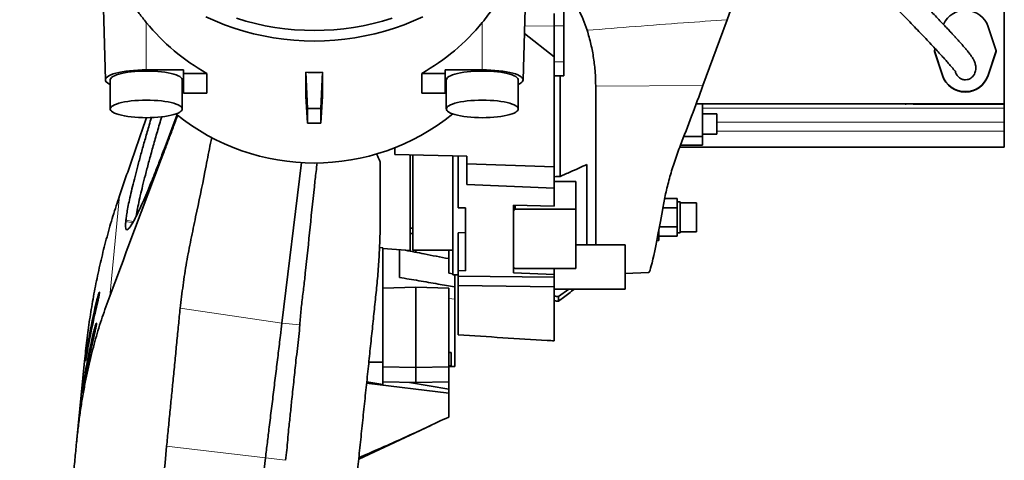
# Model space of a CAD drawing. Header units: millimetres. Extents: x 0 to 11920, y 0 to 8400.
# Tile 109 of 120: x 10367 to 11187, y 4863 to 5230. Entities that reach past the tile are written whole.
import ezdxf

# ---------------------------------------------------------------- set-up
doc = ezdxf.new("R2010")
doc.units = ezdxf.units.MM
doc.header["$LTSCALE"] = 20

msp = doc.modelspace()

# ---------------------------------------------------------------- linework, layer by layer
at = {"color": 7, "linetype": 'Continuous', "lineweight": 35}
for p, q in [((10434.74341, 5304.153451), (10438.105395, 5179.635174)), ((10786.261036, 5179.635174), (10789.622315, 5304.127304)), ((11187.183215, 5267.635074), (11187.183215, 5159.635074)), ((10812.183215, 5234.968037), (10812.183215, 5224.43029)), ((10820.183215, 5224.612077), (10820.183215, 5238.510186)), ((10956.201759, 5229.724249), (10959.336267, 5238.235074)), ((10956.201759, 5229.724249), (10949.841011, 5212.38804)), ((10812.183215, 5198.775625), (10812.183215, 5224.43029)), ((10820.183215, 5194.728201), (10820.183215, 5224.612077)), ((11180.309663, 5203.778277), (11173.690937, 5223.968612)), ((10787.304391, 5218.278058), (10812.183215, 5198.775625)), ((10949.841011, 5212.38804), (10936.091095, 5174.912663)), ((11129.659147, 5205.615827), (11129.056768, 5203.778277)), ((11129.056768, 5203.778277), (11135.675494, 5183.587942)), ((11129.056768, 5203.417795), (11129.056768, 5203.778277)), ((11129.056768, 5203.417795), (11135.675494, 5183.22746)), ((11173.690937, 5183.587942), (11180.309663, 5203.778277)), ((11173.690937, 5183.22746), (11180.309663, 5203.417795)), ((11180.309663, 5203.417795), (11180.309663, 5203.778277)), ((10812.183215, 5198.775625), (10812.183215, 5107.08739)), ((10820.183215, 5183.075993), (10820.183215, 5194.728201)), ((10503.183215, 5187.991773), (10472.183215, 5187.991773)), ((10503.183215, 5187.991773), (10503.183215, 5185.063018)), ((10605.244864, 5185.989481), (10605.244864, 5166.175856)), ((10606.666924, 5155.855979), (10605.244864, 5185.989481)), ((10617.699507, 5155.855979), (10619.121567, 5185.989481)), ((10619.121567, 5185.989481), (10619.121567, 5166.175856)), ((10721.183215, 5187.991773), (10752.183215, 5187.991773)), ((10721.183215, 5185.063018), (10721.183215, 5187.991773)), ((10442.183215, 5179.68978), (10442.183215, 5155.442969)), ((10502.183215, 5155.442969), (10502.183215, 5179.68978)), ((10522.651098, 5185.063018), (10503.183215, 5185.063018)), ((10503.183215, 5185.063018), (10503.183215, 5168.497307)), ((10522.651098, 5185.063018), (10522.651098, 5168.497307)), ((10701.715333, 5168.497307), (10701.715333, 5185.063018)), ((10721.183215, 5185.063018), (10701.715333, 5185.063018)), ((10721.183215, 5168.497307), (10721.183215, 5185.063018)), ((10722.183215, 5179.68978), (10722.183215, 5155.442969)), ((10782.183215, 5155.442969), (10782.183215, 5179.68978)), ((10812.183215, 5183.075993), (10820.183215, 5183.075993)), ((10816.970641, 5183.075993), (10816.970641, 5099.195882)), ((10502.183215, 5171.387787), (10503.183215, 5171.387787)), ((10722.183215, 5171.387787), (10721.183215, 5171.387787)), ((10846.700123, 5042.217697), (10846.700123, 5174.286244)), ((10503.183215, 5168.497307), (10522.651098, 5168.497307)), ((10605.244864, 5166.175856), (10606.666924, 5143.675309)), ((10619.121567, 5166.175856), (10617.699507, 5143.675309)), ((10701.715333, 5168.497307), (10721.183215, 5168.497307)), ((10606.666924, 5155.855979), (10617.699507, 5155.855979)), ((10606.666924, 5143.675309), (10606.666924, 5155.855979)), ((10617.699507, 5143.675309), (10617.699507, 5155.855979)), ((10930.4387, 5159.635074), (11187.183215, 5159.635074)), ((10935.683215, 5159.635074), (10935.683215, 5132.510718)), ((11104.683215, 5159.464806), (11104.683215, 5159.635074)), ((11104.891096, 5159.464806), (11105.475335, 5159.464806)), ((11105.683215, 5159.635074), (11105.683215, 5159.464806)), ((11111.183215, 5159.464806), (11111.183215, 5159.635074)), ((11187.183215, 5159.464806), (11111.183215, 5159.464806)), ((11187.183215, 5159.635074), (11187.183215, 5159.464806)), ((11187.183215, 5159.464806), (11187.183215, 5156.035074)), ((11187.183215, 5156.035074), (11187.183215, 5144.481332)), ((10496.184697, 5146.347727), (10487.797733, 5123.959003)), ((10497.796547, 5150.693056), (10496.184697, 5146.347727)), ((10947.683215, 5151.424396), (10935.683215, 5151.424396)), ((10947.683215, 5151.424396), (10947.683215, 5142.924396)), ((11187.183215, 5144.481332), (11187.183215, 5136.797583)), ((10606.666924, 5143.675309), (10617.699507, 5143.675309)), ((10947.683215, 5142.924396), (10947.683215, 5134.424396)), ((11187.183215, 5136.797583), (11187.183215, 5123.635074)), ((10935.683215, 5132.510718), (10920.156676, 5132.510718)), ((10935.683215, 5134.424396), (10947.683215, 5134.424396)), ((10935.683215, 5132.510718), (10935.683215, 5125.242769)), ((10679.183215, 5123.030525), (10679.183215, 5117.355385)), ((10916.740297, 5123.635074), (11187.183215, 5123.635074)), ((10917.343501, 5125.242769), (10935.683215, 5125.242769)), ((10679.183215, 5117.355385), (10739.183215, 5116.168319)), ((10694.183215, 5037.635074), (10694.183215, 5117.058619)), ((10727.683215, 5017.135074), (10727.683215, 5116.39584)), ((10732.183215, 5116.30681), (10732.183215, 5073.097325)), ((10739.183215, 5109.666538), (10739.183215, 5116.168319)), ((10601.599011, 5110.714256), (10585.255202, 4977.045252)), ((10667.183215, 5066.940348), (10667.183215, 5111.440481)), ((10739.183215, 5109.666538), (10812.183215, 5107.08739)), ((10739.183215, 5109.666538), (10739.183215, 5092.345649)), ((10812.183215, 5107.08739), (10812.183215, 5089.284371)), ((10839.321791, 5042.217697), (10839.321791, 5109.190195)), ((10812.183215, 5089.284371), (10739.183215, 5092.345649)), ((10830.183215, 5095.046906), (10812.183215, 5095.046906)), ((10812.183215, 5074.373399), (10812.183215, 5089.284371)), ((10830.183215, 5095.046906), (10830.183215, 5094.695158)), ((10830.183215, 5094.695158), (10830.183215, 5072.033515)), ((10904.146851, 5080.851179), (10914.683215, 5080.851179)), ((10914.683215, 5080.851179), (10914.683215, 5072.993703)), ((10738.183215, 5072.91922), (10732.183215, 5073.097325)), ((10738.183215, 5020.563829), (10738.183215, 5072.91922)), ((10812.183215, 5074.373399), (10778.183215, 5075.356876)), ((10778.183215, 5018.934689), (10778.183215, 5075.356876)), ((10779.683215, 5075.313487), (10779.683215, 5072.033515)), ((10830.183215, 5072.033515), (10779.683215, 5072.033515)), ((10830.183215, 5022.404724), (10830.183215, 5072.033515)), ((10902.655884, 5072.993703), (10914.683215, 5072.993703)), ((10917.183215, 5078.135074), (10914.683215, 5078.135074)), ((10914.683215, 5072.993703), (10914.683215, 5057.276444)), ((10917.183215, 5078.135074), (10917.183215, 5052.135074)), ((10930.683215, 5077.135074), (10917.183215, 5077.135074)), ((10930.683215, 5053.135074), (10930.683215, 5077.135074)), ((10455.091138, 5061.555577), (10455.19522, 5062.618396)), ((10692.183215, 5056.135074), (10694.183215, 5056.135074)), ((10899.807348, 5057.276444), (10914.683215, 5057.276444)), ((10914.683215, 5057.276444), (10914.683215, 5049.418968)), ((10692.183215, 5051.663086), (10694.183215, 5051.733868)), ((10738.183215, 5052.346472), (10732.183215, 5052.102101)), ((10732.183215, 5052.102101), (10732.183215, 5020.8082)), ((10899.183215, 5053.945584), (10899.183215, 5045.851083)), ((10899.183215, 5049.418968), (10914.683215, 5049.418968)), ((10914.683215, 5052.135074), (10917.183215, 5052.135074)), ((10917.183215, 5053.135074), (10930.683215, 5053.135074)), ((10666.570985, 5039.842349), (10669.183215, 5039.662595)), ((10669.183215, 4944.518676), (10669.183215, 5039.662595)), ((10669.183215, 5039.009363), (10692.175496, 5037.413282)), ((10871.183215, 5042.217697), (10830.183215, 5042.217697)), ((10871.183215, 5042.217697), (10871.183215, 5005.217697)), ((10897.625573, 5045.851083), (10899.183215, 5045.851083)), ((10694.183215, 5037.635074), (10727.683215, 5037.635074)), ((10696.683215, 5037.635074), (10696.683215, 5036.02331)), ((10724.183215, 5037.635074), (10724.183215, 5030.856311)), ((10779.683215, 5022.404724), (10830.183215, 5022.404724)), ((10812.183215, 5022.404724), (10812.183215, 5017.54992)), ((10727.683215, 5017.936772), (10724.183215, 5018.492723)), ((10727.683215, 5017.135074), (10732.183215, 5017.135074)), ((10732.183215, 5020.8082), (10738.183215, 5020.563829)), ((10732.183215, 5020.8082), (10732.183215, 5016.129777)), ((10732.183215, 5016.129777), (10812.183215, 5015.235941)), ((10732.183215, 5008.239344), (10732.183215, 5016.129777)), ((10778.183215, 5018.934689), (10812.183215, 5017.54992)), ((10812.183215, 5017.54992), (10812.183215, 5015.235942)), ((10812.183215, 5015.235941), (10812.183215, 5007.321012)), ((10871.183215, 5018.404924), (10890.792675, 5019.089701)), ((10669.183215, 5006.072317), (10696.683215, 5006.798481)), ((10696.683215, 4940.110093), (10696.683215, 5006.798481)), ((10724.183215, 5006.072317), (10696.683215, 5006.798481)), ((10724.183215, 4940.459939), (10724.183215, 5006.072317)), ((10729.183215, 4996.908145), (10729.183215, 5007.229472)), ((10812.183215, 5007.321012), (10732.183215, 5008.239344)), ((10732.183215, 4967.116669), (10732.183215, 5008.239344)), ((10812.183215, 4962.176946), (10812.183215, 5007.321012)), ((10812.183215, 5005.217697), (10871.183215, 5005.217697)), ((10815.717788, 4999.201345), (10824.221547, 5005.217697)), ((10729.183215, 4940.729772), (10729.183215, 4996.908145)), ((10815.717788, 4995.33151), (10815.717788, 4999.201345)), ((10726.183215, 4952.597532), (10724.183215, 4952.597532)), ((10726.183215, 4952.597532), (10726.183215, 4946.947532)), ((10414.048951, 4877.166859), (10420.725923, 4945.347928)), ((10657.649182, 4944.518676), (10669.183215, 4944.518676)), ((10669.183215, 4925.685204), (10669.183215, 4944.518676)), ((10669.183215, 4940.459939), (10696.683215, 4940.110093)), ((10724.183215, 4940.459939), (10696.683215, 4940.110093)), ((10696.683215, 4927.364432), (10696.683215, 4940.110093)), ((10724.183215, 4941.297532), (10726.183215, 4941.297532)), ((10724.183215, 4928.102431), (10724.183215, 4940.459939)), ((10726.183215, 4946.947532), (10726.183215, 4941.297532)), ((10724.183215, 4918.555622), (10655.803506, 4926.879622)), ((10655.914219, 4927.937702), (10669.183215, 4925.685204)), ((10669.183215, 4928.102431), (10696.683215, 4927.364432)), ((10724.183215, 4921.984287), (10691.609231, 4927.500599)), ((10724.183215, 4928.102431), (10696.683215, 4927.364432)), ((10724.183215, 4921.984287), (10724.183215, 4928.102431)), ((10724.183215, 4918.555622), (10724.183215, 4921.984287)), ((10724.183215, 4898.707928), (10724.183215, 4918.555622)), ((10649.188962, 4863.664679), (10709.383024, 4891.733631)), ((10571.532248, 4864.811087), (10476.993581, 4091.619851))]:
    msp.add_line(p, q, dxfattribs=at)
at = {"color": 8, "linetype": 'Continuous', "lineweight": 18}
for p, q in [((10472.183215, 5227.491666), (10472.183215, 5187.991773)), ((10752.183215, 5227.491666), (10752.183215, 5187.991773)), ((10787.478741, 5224.735482), (10812.183215, 5224.43029)), ((10812.183215, 5224.612077), (10820.183215, 5224.612077)), ((10812.183215, 5194.728201), (10820.183215, 5194.728201)), ((11135.675494, 5183.22746), (11135.675494, 5183.587942)), ((11173.690937, 5183.22746), (11173.690937, 5183.587942)), ((10936.091095, 5174.912663), (10846.700123, 5174.286244)), ((11187.183215, 5156.035074), (10935.683215, 5156.035074)), ((10947.683215, 5144.481332), (11187.183215, 5144.481332)), ((11187.183215, 5136.797583), (10947.683215, 5136.797583)), ((10830.183215, 5094.695158), (10812.183215, 5094.695158)), ((10449.908317, 5083.147348), (10441.711529, 4999.446878)), ((10455.19522, 5062.618396), (10461.435456, 5061.535974)), ((10455.091138, 5061.555577), (10460.872213, 5060.5528)), ((10729.183215, 4996.908145), (10724.183215, 4997.489809)), ((10430.233921, 4992.996149), (10431.317226, 4992.834343)), ((10500.398587, 4989.37568), (10585.255202, 4977.045252)), ((10585.255202, 4977.045252), (10600.138614, 4975.566441)), ((10424.453983, 4965.170317), (10425.231246, 4965.054222)), ((10427.717078, 4967.058619), (10428.820074, 4966.893872)), ((10421.928132, 4939.234133), (10422.720646, 4939.115761)), ((10489.139628, 4874.334775), (10571.532248, 4864.811087)), ((10571.532248, 4864.811087), (10588.296167, 4862.649196))]:
    msp.add_line(p, q, dxfattribs=at)
at = {"color": 7, "linetype": 'Continuous', "lineweight": 35, "flags": 128}
for points in [[(10702.588658, 5232.276985), (10694.868482, 5228.809617), (10687.007272, 5225.654377), (10679.018436, 5222.816647), (10670.9156, 5220.301266), (10662.712585, 5218.112525), (10654.423384, 5216.254158), (10646.062134, 5214.729334), (10637.643097, 5213.540654), (10629.180634, 5212.690146), (10620.689179, 5212.17926), (10612.183215, 5212.008868), (10603.677252, 5212.17926), (10595.185797, 5212.690146), (10586.723334, 5213.540654), (10578.304297, 5214.729334), (10569.943047, 5216.254158), (10561.653846, 5218.112525), (10553.450831, 5220.301266), (10545.347995, 5222.816647), (10537.359159, 5225.654377), (10529.497948, 5228.809617), (10521.777773, 5232.276985)], [(10472.183215, 5187.991773), (10468.621036, 5187.946294), (10465.097885, 5187.810355), (10461.652362, 5187.585445), (10458.322217, 5187.274028), (10455.143937, 5186.879517), (10452.152342, 5186.406234), (10449.380209, 5185.859363), (10446.857912, 5185.244898), (10444.613083, 5184.569569), (10442.670319, 5183.840777), (10441.050904, 5183.066505), (10439.772581, 5182.255237), (10438.849356, 5181.415861), (10438.291344, 5180.557574), (10438.104658, 5179.68978), (10438.291344, 5178.821985), (10438.849356, 5177.963698), (10439.772581, 5177.124323), (10441.050904, 5176.313055), (10442.183215, 5175.751461)], [(10472.183215, 5186.998182), (10468.939645, 5186.95534), (10465.734102, 5186.827316), (10462.60417, 5186.61561), (10459.586542, 5186.322706), (10456.7166, 5185.952037), (10454.027989, 5185.507948), (10451.552232, 5184.995647), (10449.318354, 5184.421139), (10447.352546, 5183.791161), (10445.677854, 5183.113097), (10444.313914, 5182.394898), (10443.276716, 5181.644985), (10442.57842, 5180.872148), (10442.227213, 5180.085449), (10442.183215, 5179.68978)], [(10502.183215, 5179.68978), (10502.139218, 5180.085449), (10501.788011, 5180.872148), (10501.089715, 5181.644985), (10500.052517, 5182.394898), (10498.688577, 5183.113097), (10497.013885, 5183.791161), (10495.048077, 5184.421139), (10492.814199, 5184.995647), (10490.338442, 5185.507948), (10487.649831, 5185.952037), (10484.779889, 5186.322706), (10481.762261, 5186.61561), (10478.632329, 5186.827316), (10475.426786, 5186.95534), (10472.183215, 5186.998182)], [(10782.183215, 5179.68978), (10782.139218, 5180.085449), (10781.788011, 5180.872148), (10781.089715, 5181.644985), (10780.052517, 5182.394898), (10778.688577, 5183.113097), (10777.013885, 5183.791161), (10775.048077, 5184.421139), (10772.814199, 5184.995647), (10770.338442, 5185.507948), (10767.649831, 5185.952037), (10764.779889, 5186.322706), (10761.762261, 5186.61561), (10758.632329, 5186.827316), (10755.426786, 5186.95534), (10752.183215, 5186.998182), (10748.939645, 5186.95534), (10745.734102, 5186.827316), (10742.60417, 5186.61561), (10739.586542, 5186.322706), (10736.7166, 5185.952037), (10734.027989, 5185.507948), (10731.552232, 5184.995647), (10729.318354, 5184.421139), (10727.352546, 5183.791161), (10725.677854, 5183.113097), (10724.313914, 5182.394898), (10723.276716, 5181.644985), (10722.57842, 5180.872148), (10722.227213, 5180.085449), (10722.183215, 5179.68978)], [(10752.183215, 5187.991773), (10755.745395, 5187.946294), (10759.268546, 5187.810355), (10762.714069, 5187.585445), (10766.044214, 5187.274028), (10769.222494, 5186.879517), (10772.214089, 5186.406234), (10774.986222, 5185.859363), (10777.508519, 5185.244898), (10779.753348, 5184.569569), (10781.696112, 5183.840777), (10783.315527, 5183.066505), (10784.59385, 5182.255237), (10785.517075, 5181.415861), (10786.075087, 5180.557574), (10786.261773, 5179.68978), (10786.075087, 5178.821985), (10785.517075, 5177.963698), (10784.59385, 5177.124323), (10783.315527, 5176.313055), (10782.183215, 5175.751461)], [(10472.183215, 5148.134567), (10475.426786, 5148.17741), (10478.632329, 5148.305434), (10481.762261, 5148.517139), (10484.779889, 5148.810043), (10487.649831, 5149.180713), (10490.338442, 5149.624801), (10492.814199, 5150.137102), (10495.048077, 5150.71161), (10497.013885, 5151.341589), (10498.688577, 5152.019652), (10500.052517, 5152.737851), (10501.089715, 5153.487765), (10501.788011, 5154.260602), (10502.139218, 5155.0473), (10502.139218, 5155.838638), (10501.788011, 5156.625337), (10501.089715, 5157.398174), (10500.052517, 5158.148088), (10498.688577, 5158.866287), (10497.013885, 5159.54435), (10495.048077, 5160.174329), (10492.814199, 5160.748836), (10490.338442, 5161.261138), (10487.649831, 5161.705226), (10484.779889, 5162.075895), (10481.762261, 5162.3688), (10478.632329, 5162.580505), (10475.426786, 5162.708529), (10472.183215, 5162.751371), (10468.939645, 5162.708529), (10465.734102, 5162.580505), (10462.60417, 5162.3688), (10459.586542, 5162.075895), (10456.7166, 5161.705226), (10454.027989, 5161.261138), (10451.552232, 5160.748836), (10449.318354, 5160.174329), (10447.352546, 5159.54435), (10445.677854, 5158.866287), (10444.313914, 5158.148088), (10443.276716, 5157.398174), (10442.57842, 5156.625337), (10442.227213, 5155.838638), (10442.227213, 5155.0473), (10442.57842, 5154.260602), (10443.276716, 5153.487765), (10444.313914, 5152.737851), (10445.677854, 5152.019652), (10447.352546, 5151.341589), (10449.318354, 5150.71161), (10451.552232, 5150.137102), (10454.027989, 5149.624801), (10456.7166, 5149.180713), (10459.586542, 5148.810043), (10462.60417, 5148.517139), (10465.734102, 5148.305434), (10468.939645, 5148.17741), (10472.183215, 5148.134567)], [(10752.183215, 5148.134567), (10755.426786, 5148.17741), (10758.632329, 5148.305434), (10761.762261, 5148.517139), (10764.779889, 5148.810043), (10767.649831, 5149.180713), (10770.338442, 5149.624801), (10772.814199, 5150.137102), (10775.048077, 5150.71161), (10777.013885, 5151.341589), (10778.688577, 5152.019652), (10780.052517, 5152.737851), (10781.089715, 5153.487765), (10781.788011, 5154.260602), (10782.139218, 5155.0473), (10782.139218, 5155.838638), (10781.788011, 5156.625337), (10781.089715, 5157.398174), (10780.052517, 5158.148088), (10778.688577, 5158.866287), (10777.013885, 5159.54435), (10775.048077, 5160.174329), (10772.814199, 5160.748836), (10770.338442, 5161.261138), (10767.649831, 5161.705226), (10764.779889, 5162.075895), (10761.762261, 5162.3688), (10758.632329, 5162.580505), (10755.426786, 5162.708529), (10752.183215, 5162.751371), (10748.939645, 5162.708529), (10745.734102, 5162.580505), (10742.60417, 5162.3688), (10739.586542, 5162.075895), (10736.7166, 5161.705226), (10734.027989, 5161.261138), (10731.552232, 5160.748836), (10729.318354, 5160.174329), (10727.352546, 5159.54435), (10725.677854, 5158.866287), (10724.313914, 5158.148088), (10723.276716, 5157.398174), (10722.57842, 5156.625337), (10722.227213, 5155.838638), (10722.227213, 5155.0473), (10722.57842, 5154.260602), (10723.276716, 5153.487765), (10724.313914, 5152.737851), (10725.677854, 5152.019652), (10727.352546, 5151.341589), (10729.318354, 5150.71161), (10731.552232, 5150.137102), (10734.027989, 5149.624801), (10736.7166, 5149.180713), (10739.586542, 5148.810043), (10742.60417, 5148.517139), (10745.734102, 5148.305434), (10748.939645, 5148.17741), (10752.183215, 5148.134567)], [(11104.683215, 5159.464806), (11104.756493, 5159.539343), (11104.850633, 5159.635074)], [(11105.515798, 5159.635074), (11105.548491, 5159.601832), (11105.683215, 5159.464806)]]:
    msp.add_lwpolyline(points, dxfattribs=at)
at = {"color": 7, "linetype": 'Continuous', "lineweight": 35}
for centre, radius, start, end in [((11154.682441, 5217.719706), 20.009292, 18.197905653, 155.837114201), ((10612.183215, 5432.833831), 212.018399, 252.173994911, 287.826005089), ((11154.683215, 5189.835421), 20.00811, 198.194716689, 341.805283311), ((11154.683215, 5189.474939), 20.00811, 198.194716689, 341.805283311), ((10612.183215, 5293.426146), 183.07272, 230.939604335, 309.060395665)]:
    msp.add_arc(centre, radius, start, end, dxfattribs=at)
for centre, major_axis, ratio, start_param, end_param in [((10612.183215, 5336.382026), (179, 0), 0.9762516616, 3.8143235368, 4.1885830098), ((10612.183215, 5336.382026), (179, 0), 0.9762516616, 5.236194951, 5.610454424), ((10612.183215, 5384.623652), (0, 198.78356), 0.90047688, 3.1028212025, 3.1803641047), ((10935.215866, 5211.255773), (68.434787, 192.94335), 0.0642636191, 4.2735956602, 4.5457348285), ((10806.183215, 5213.635074), (4187.05951, 187.075492), 0.0273920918, 4.7125981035, 4.7137414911), ((10779.683215, 5213.635074), (238.754986, 238.754986), 0.3105082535, 4.4053196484, 4.4113196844), ((10919.025437, 5212.648952), (28.263302, 193.557591), 0.0292606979, 3.1469141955, 3.9197387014), ((10779.683215, 5213.635074), (226.669061, -226.669061), 0.4652456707, 5.1418485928, 5.1478486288), ((15836.955846, 5152.452753), (7549.993806, -91.95296), 0.0380059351, 3.984643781, 3.9852708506), ((11013.921751, 4846.559082), (560.986943, -219.342965), 0.9459144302, 3.2756749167, 3.3254865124), ((15836.955846, 5248.744047), (7549.994339, 52.769379), 0.0387283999, 3.9839102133, 3.984537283), ((11016.021942, 4868.004918), (593.75943, 98.620097), 0.9520993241, 2.7645004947, 2.814316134), ((11011.365153, 4820.452696), (560.986943, -219.342965), 0.9459144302, 3.2753707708, 3.3251835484), ((11013.452468, 4841.767053), (593.75943, 98.620097), 0.9520993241, 2.7641979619, 2.814014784), ((10685.808381, 5213.635074), (7154.404924, 32.269526), 0.0381723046, 4.7175806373, 4.7182795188)]:
    msp.add_ellipse(centre, major_axis=major_axis, ratio=ratio, start_param=start_param, end_param=end_param, dxfattribs=at)
for centre, major_axis in [((10605.933215, 5163.343858), (-0.330441, 6.499999)), ((10618.433215, 5163.343858), (0.330441, 6.499999))]:
    msp.add_ellipse(centre, major_axis=major_axis, ratio=0.0127343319, dxfattribs=at)
for points, knots in [([(11163.116668, 5192.593174), (11163.039774, 5192.909973), (11162.860141, 5193.650062), (11162.41256, 5194.798044), (11161.89309, 5195.920165), (11161.40121, 5196.837673), (11160.862895, 5197.756149), (11160.15876, 5198.857431), (11159.169778, 5200.271913), (11157.933547, 5201.916926), (11156.395492, 5203.847908), (11154.576251, 5206.027935), (11152.547895, 5208.378915), (11150.417179, 5210.790769), (11148.290583, 5213.155739), (11146.233661, 5215.412866), (11144.317084, 5217.495631), (11142.382333, 5219.582401), (11140.164225, 5221.958639), (11137.497824, 5224.795237), (11134.331565, 5228.140477), (11130.693566, 5231.959585), (11126.712928, 5236.114837), (11122.576377, 5240.413381), (11118.488813, 5244.647575), (11114.52095, 5248.750283), (11110.807434, 5252.586838), (11107.378411, 5256.129501), (11104.348065, 5259.262085), (11101.715377, 5261.986224), (11099.489598, 5264.291784), (11097.417779, 5266.44027), (11095.194359, 5268.748616), (11092.695575, 5271.346616), (11089.862553, 5274.298524), (11086.708835, 5277.592902), (11083.089983, 5281.385044), (11079.065016, 5285.618749), (11074.910801, 5290.006958), (11071.002661, 5294.161195), (11067.566466, 5297.839944), (11064.609804, 5301.028016), (11062.056725, 5303.800117), (11059.830558, 5306.232798), (11057.592962, 5308.692572), (11055.11608, 5311.434295), (11052.15268, 5314.743274), (11048.713203, 5318.624876), (11044.800612, 5323.099082), (11040.611168, 5327.967978), (11036.593881, 5332.710318), (11033.9994, 5335.840805), (11032.827129, 5337.255261)], [0, 0, 0, 0, 0.0127957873, 0.0298928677, 0.044345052, 0.0561079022, 0.0658474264, 0.0834593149, 0.1031256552, 0.1248412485, 0.1486401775, 0.1744911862, 0.1994790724, 0.2222673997, 0.2447784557, 0.2645859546, 0.2816619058, 0.2978682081, 0.316414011, 0.3387122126, 0.363734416, 0.391495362, 0.4217232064, 0.4514607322, 0.4798727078, 0.506925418, 0.5326130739, 0.5545193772, 0.5748059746, 0.5918080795, 0.60541264, 0.6173971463, 0.6311636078, 0.647792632, 0.6645385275, 0.6839230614, 0.7059327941, 0.7305511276, 0.7565644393, 0.7801144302, 0.7998107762, 0.8170875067, 0.8319560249, 0.8444262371, 0.8559094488, 0.8709356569, 0.887500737, 0.9073888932, 0.9306184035, 0.9552070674, 0.9797611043, 1, 1, 1, 1]), ([(10434.746871, 5304.153534), (10434.746529, 5304.250693), (10434.745677, 5304.49233), (10434.865539, 5304.075507), (10435.116794, 5302.823644), (10435.486988, 5300.976509), (10436.057293, 5298.255231), (10437.22665, 5293.200213), (10439.358055, 5285.64547), (10442.660639, 5276.306549), (10446.756711, 5266.826123), (10451.295293, 5257.965621), (10456.044312, 5249.863857), (10460.874159, 5242.451664), (10466.212448, 5234.979385), (10470.193314, 5229.987128), (10472.183215, 5227.491666)], [0, 0, 0, 0, 0.0109038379, 0.0271180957, 0.0566034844, 0.085298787, 0.1140408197, 0.1725253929, 0.2870842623, 0.4016831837, 0.5192470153, 0.6367882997, 0.7262564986, 0.815705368, 0.9078773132, 1, 1, 1, 1]), ([(10752.183215, 5227.491666), (10753.771133, 5229.473222), (10756.947434, 5233.436913), (10761.388774, 5239.474289), (10765.565552, 5245.57622), (10770.138231, 5252.843913), (10774.832931, 5261.22687), (10779.405845, 5270.7666), (10783.226363, 5280.347668), (10786.041792, 5289.090291), (10787.778509, 5295.851207), (10788.664295, 5299.920106), (10789.118892, 5302.164134), (10789.377219, 5303.470821), (10789.550027, 5304.263442), (10789.63094, 5304.505485), (10789.619228, 5304.209579), (10789.615979, 5304.127474)], [0, 0, 0, 0, 0.0732120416, 0.146445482, 0.2214964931, 0.2965594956, 0.4123000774, 0.5280704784, 0.6470564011, 0.7660361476, 0.8561403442, 0.9080699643, 0.9329714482, 0.9581512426, 0.975592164, 0.9932275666, 1, 1, 1, 1]), ([(11032.827129, 5306.880374), (11033.666236, 5305.936443), (11035.479013, 5303.897208), (11038.128348, 5300.956858), (11040.684309, 5298.139052), (11043.117997, 5295.475148), (11045.733407, 5292.630767), (11048.825044, 5289.293144), (11052.47211, 5285.388917), (11056.681765, 5280.924489), (11061.351776, 5276.022378), (11066.600772, 5270.570049), (11072.197863, 5264.809371), (11076.833381, 5260.070747), (11080.240806, 5256.598632), (11082.366965, 5254.435523), (11084.239538, 5252.533182), (11085.935988, 5250.81115), (11087.661085, 5249.060698), (11089.643819, 5247.04913), (11091.924049, 5244.735404), (11094.507308, 5242.112511), (11098.242514, 5238.314873), (11102.950446, 5233.511742), (11108.37549, 5227.934882), (11113.522808, 5222.607553), (11118.337411, 5217.590867), (11122.97159, 5212.727348), (11127.312411, 5208.13457), (11131.242699, 5203.931063), (11134.575225, 5200.315047), (11137.458612, 5197.129754), (11139.554847, 5194.760991), (11141.0961, 5192.981727), (11142.202835, 5191.681538), (11143.230935, 5190.449817), (11144.215696, 5189.242227), (11145.072614, 5188.15869), (11145.654606, 5187.44837), (11145.989295, 5187.089179), (11146.037976, 5187.193542), (11146.051481, 5187.222494)], [0, 0, 0, 0, 0.0164780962, 0.0355986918, 0.0521937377, 0.0669642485, 0.0838031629, 0.1041876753, 0.1283830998, 0.1564021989, 0.1882692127, 0.222072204, 0.2627364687, 0.3036185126, 0.3197431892, 0.3358289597, 0.3497738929, 0.3606214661, 0.3729177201, 0.3872496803, 0.4040003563, 0.4231785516, 0.4447948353, 0.488301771, 0.5319321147, 0.5745504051, 0.6159981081, 0.6561462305, 0.6992399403, 0.7388792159, 0.7754172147, 0.8093243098, 0.8438881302, 0.8618867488, 0.8804077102, 0.8993963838, 0.9187496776, 0.9395621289, 0.963349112, 0.9898324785, 1, 1, 1, 1]), ([(10839.594963, 5220.944023), (10838.571131, 5223.991183), (10836.563639, 5229.965944), (10833.723173, 5235.515716), (10832.331361, 5238.235074)], [0, 0, 0, 0, 0.5100053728, 1, 1, 1, 1]), ([(10846.700123, 5174.286244), (10846.615631, 5178.181738), (10846.446185, 5185.994117), (10845.048531, 5197.710895), (10842.877675, 5209.416542), (10840.691114, 5217.094809), (10839.594963, 5220.944023)], [0, 0, 0, 0, 0.2466100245, 0.4945742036, 0.7466234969, 1, 1, 1, 1]), ([(11163.009753, 5192.564782), (11163.170669, 5192.046021), (11163.706056, 5190.320043), (11163.437273, 5187.801336), (11162.687532, 5185.356385), (11161.791981, 5183.666827), (11160.615285, 5182.192222), (11158.88207, 5180.728869), (11156.46542, 5179.69232), (11153.607861, 5179.632568), (11151.027737, 5180.477846), (11148.78246, 5182.142156), (11147.004592, 5184.45028), (11146.465712, 5186.331147), (11146.202457, 5187.249996)], [0, 0, 0, 0, 0.0543177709, 0.1807214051, 0.2449773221, 0.3113527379, 0.3711837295, 0.4333451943, 0.537576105, 0.6276172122, 0.7142295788, 0.8049101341, 0.9046938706, 1, 1, 1, 1]), ([(11123.673898, 5159.569401), (11123.61814, 5159.575328), (11123.53501, 5159.584166), (11123.461439, 5159.622463), (11123.437214, 5159.635074)], [0, 0, 0, 0, 0.6707280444, 1, 1, 1, 1]), ([(11123.929217, 5159.635074), (11123.878346, 5159.611404), (11123.796797, 5159.573461), (11123.707493, 5159.570511), (11123.673898, 5159.569401)], [0, 0, 0, 0, 0.6238084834, 1, 1, 1, 1]), ([(10498.327231, 5150.272954), (10498.007866, 5149.397914), (10496.393883, 5144.975687), (10493.541923, 5137.297917), (10489.765345, 5127.179518), (10472.490549, 5081.242379), (10456.479927, 5038.694019), (10441.711529, 4999.446878)], [0, 0, 0, 0, 0.0163453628, 0.0826051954, 0.1488814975, 0.2149176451, 1, 1, 1, 1]), ([(10449.908317, 5083.147348), (10452.167028, 5089.739294), (10456.685683, 5102.926787), (10463.456697, 5122.450609), (10468.693797, 5137.488741), (10471.677052, 5146.049359), (10472.405768, 5148.140449)], [0, 0, 0, 0, 0.3007179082, 0.6016000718, 0.9026834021, 1, 1, 1, 1]), ([(10455.19522, 5062.618396), (10455.350736, 5063.953986), (10455.662336, 5066.63005), (10456.566822, 5071.876093), (10457.774985, 5077.952535), (10459.309445, 5084.901336), (10461.158136, 5092.670748), (10463.29952, 5101.188249), (10465.712761, 5110.378137), (10468.400642, 5120.254943), (10471.371829, 5130.814824), (10474.073111, 5140.200898), (10475.842567, 5146.16076), (10476.462157, 5148.247656)], [0, 0, 0, 0, 0.0941313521, 0.1886068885, 0.283090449, 0.3772327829, 0.4712465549, 0.5655792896, 0.6599263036, 0.7539596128, 0.8506792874, 0.9477141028, 1, 1, 1, 1]), ([(10485.011468, 5148.844858), (10484.717536, 5147.864722), (10483.145977, 5142.62426), (10480.51639, 5133.545412), (10477.163679, 5121.740536), (10474.113084, 5110.615258), (10471.420501, 5100.412078), (10469.108219, 5091.208542), (10467.159187, 5082.98413), (10465.565736, 5075.694591), (10464.444013, 5070.022268), (10463.992823, 5067.176538), (10463.814847, 5066.05401)], [0, 0, 0, 0, 0.026558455, 0.141999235, 0.2578953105, 0.3737682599, 0.489177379, 0.5988235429, 0.7089017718, 0.8189640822, 0.9285884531, 1, 1, 1, 1]), ([(10526.776635, 5131.629911), (10526.105701, 5128.443618), (10524.111815, 5118.974575), (10519.975269, 5096.836798), (10514.583091, 5071.725143), (10509.409294, 5046.566286), (10505.594902, 5027.662017), (10502.757085, 5008.559555), (10501.184832, 4995.770949), (10500.398587, 4989.37568)], [0, 0, 0, 0, 0.0675104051, 0.2006278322, 0.4668146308, 0.6000010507, 0.7331798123, 0.8665697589, 1, 1, 1, 1]), ([(10487.797733, 5123.959003), (10486.428707, 5120.32966), (10483.685858, 5113.058248), (10479.763755, 5102.991457), (10476.018192, 5093.632091), (10472.492505, 5085.119753), (10469.215997, 5077.532738), (10466.208323, 5070.914652), (10463.49913, 5065.331687), (10461.156129, 5060.926069), (10459.192724, 5057.718325), (10457.595309, 5055.643302), (10456.346948, 5054.66864), (10455.481369, 5054.815003), (10454.99786, 5056.057323), (10454.83203, 5058.189299), (10455.00482, 5060.434154), (10455.091138, 5061.555577)], [0, 0, 0, 0, 0.0687651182, 0.137771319, 0.2067674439, 0.2755187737, 0.3444163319, 0.4135835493, 0.4827378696, 0.5516177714, 0.617311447, 0.6832618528, 0.7492044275, 0.8148873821, 0.8765550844, 0.9383327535, 1, 1, 1, 1]), ([(10917.36612, 5125.303056), (10916.513529, 5123.064863), (10914.808352, 5118.588489), (10912.514013, 5111.959126), (10910.412444, 5105.413961), (10908.503234, 5098.918107), (10906.790321, 5092.514392), (10905.274245, 5086.214027), (10903.949278, 5080.07947), (10903.23076, 5076.168884), (10902.8715, 5074.213584)], [0, 0, 0, 0, 0.1220344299, 0.2440682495, 0.3672313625, 0.4903943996, 0.6171680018, 0.743942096, 0.8719705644, 1, 1, 1, 1]), ([(10664.128902, 5118.05515), (10664.712457, 5116.630537), (10665.637613, 5114.371989), (10666.76642, 5112.231007), (10667.183215, 5111.440481)], [0, 0, 0, 0, 0.630764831, 1, 1, 1, 1]), ([(10692.183215, 5117.098188), (10692.183215, 5115.127019), (10692.183215, 5108.925326), (10692.183215, 5099.228617), (10692.183215, 5088.23325), (10692.183215, 5078.253623), (10692.183215, 5069.231824), (10692.183215, 5061.135868), (10692.183215, 5054.160519), (10692.183215, 5048.376296), (10692.183215, 5043.780861), (10692.183215, 5040.318085), (10692.183215, 5038.223108), (10692.183215, 5037.31324), (10692.183215, 5037.490515), (10692.183215, 5037.524491)], [0, 0, 0, 0, 0.0401510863, 0.1263233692, 0.2131288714, 0.2970026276, 0.3814619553, 0.4677536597, 0.5546758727, 0.6385714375, 0.7230590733, 0.8093914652, 0.8963537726, 0.9801353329, 1, 1, 1, 1]), ([(10614.545461, 5110.587028), (10614.254894, 5108.133059), (10613.460922, 5101.427603), (10611.247056, 5081.962234), (10608.196061, 5052.165679), (10605.173344, 5022.365636), (10602.706626, 5001.106912), (10601.09105, 4988.362367), (10600.456765, 4979.830954), (10600.139703, 4975.566333)], [0, 0, 0, 0, 0.0545803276, 0.1491404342, 0.432749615, 0.7163608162, 0.81092345, 0.9054857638, 1, 1, 1, 1]), ([(10839.321791, 5109.190195), (10834.821763, 5107.095007), (10827.495254, 5103.683825), (10819.900578, 5100.445276), (10816.970641, 5099.195882)], [0, 0, 0, 0, 0.61421167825, 1, 1, 1, 1]), ([(10420.725923, 4945.347928), (10421.330153, 4951.090563), (10422.538565, 4962.575368), (10424.921253, 4979.825252), (10427.747662, 4997.066305), (10431.094358, 5014.388227), (10434.957814, 5031.723488), (10439.386335, 5049.067779), (10444.312338, 5066.244583), (10448.042941, 5077.512942), (10449.908317, 5083.147348)], [0, 0, 0, 0, 0.1225267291, 0.2450435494, 0.3685238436, 0.4920197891, 0.618464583, 0.7448930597, 0.8724414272, 1, 1, 1, 1]), ([(10667.183215, 5066.940348), (10667.144638, 5061.739141), (10667.067463, 5051.333845), (10666.427238, 5035.693703), (10665.440952, 5020.113978), (10664.430644, 5009.705473), (10663.92535, 5004.49978)], [0, 0, 0, 0, 0.2496549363, 0.4994482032, 0.7496548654, 1, 1, 1, 1]), ([(10683.183215, 5015.001572), (10683.183215, 5019.040573), (10683.183215, 5026.718714), (10683.183215, 5034.397882), (10683.183215, 5038.03751)], [0, 0, 0, 0, 0.52603883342, 1, 1, 1, 1]), ([(10724.183215, 5030.681301), (10717.349659, 5032.007879), (10705.310803, 5034.344947), (10693.272697, 5036.686156), (10688.067722, 5037.698436)], [0, 0, 0, 0, 0.5676249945, 1, 1, 1, 1]), ([(10724.183215, 5018.492723), (10724.183215, 5020.268106), (10724.183215, 5023.828562), (10724.183215, 5028.392914), (10724.183215, 5030.681301)], [0, 0, 0, 0, 0.498639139, 1, 1, 1, 1]), ([(10729.183215, 5007.229472), (10724.585838, 5008.00506), (10714.620149, 5009.686292), (10699.286767, 5012.276714), (10688.551066, 5014.093286), (10683.183215, 5015.001572)], [0, 0, 0, 0, 0.2998159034, 0.6499079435, 1, 1, 1, 1]), ([(10729.183215, 5007.229472), (10729.183215, 5007.892312), (10729.183215, 5009.220948), (10729.183215, 5011.984773), (10729.183215, 5014.664991), (10729.183215, 5016.37526), (10729.183215, 5017.135074)], [0, 0, 0, 0, 0.3162652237, 0.6339418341, 0.8373730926, 1, 1, 1, 1]), ([(10828.888651, 5005.217697), (10825.901179, 5002.896895), (10821.565534, 4999.528772), (10817.104843, 4996.327079), (10815.717788, 4995.33151)], [0, 0, 0, 0, 0.6890491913, 1, 1, 1, 1]), ([(10441.711529, 4999.446878), (10439.580098, 4993.573997), (10435.317239, 4981.828243), (10430.763702, 4966.922418), (10427.421104, 4954.711731), (10425.051908, 4945.167441), (10422.842136, 4935.322492), (10420.733026, 4924.816405), (10418.758194, 4913.651284), (10416.943965, 4901.787138), (10415.344771, 4889.62677), (10414.480868, 4881.319942), (10414.048951, 4877.166859)], [0, 0, 0, 0, 0.1597154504, 0.3194306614, 0.4001650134, 0.4810105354, 0.5617933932, 0.6424421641, 0.7310096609, 0.8195759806, 0.9097951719, 1, 1, 1, 1]), ([(10430.233921, 4992.996149), (10430.413959, 4993.7498), (10430.774041, 4995.257133), (10431.293546, 4997.288605), (10431.777019, 4999.071205), (10432.210959, 5000.557406), (10432.578515, 5001.695274), (10432.869344, 5002.465), (10433.068297, 5002.826505), (10433.171294, 5002.784979), (10433.169353, 5002.324576), (10433.066869, 5001.477346), (10432.862852, 5000.252637), (10432.569414, 4998.703759), (10432.192967, 4996.861103), (10431.750318, 4994.7897), (10431.253612, 4992.537181), (10430.721061, 4990.17224), (10430.168957, 4987.758599), (10429.726921, 4985.848556), (10429.476128, 4984.77412), (10429.406183, 4984.474465)], [0, 0, 0, 0, 0.0544185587, 0.1088393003, 0.1632459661, 0.2176539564, 0.2723528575, 0.3270511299, 0.3818559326, 0.4366591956, 0.4913157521, 0.5459713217, 0.6003309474, 0.6546901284, 0.708801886, 0.7629132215, 0.816936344, 0.8709594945, 0.92502414, 0.9790896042, 1, 1, 1, 1]), ([(10591.579101, 4313.089422), (10592.364942, 4320.599672), (10595.151062, 4347.22652), (10599.932915, 4392.926506), (10605.918142, 4450.127098), (10611.896293, 4507.260056), (10618.962215, 4574.788806), (10627.120325, 4652.75555), (10636.380936, 4741.258861), (10643.186082, 4806.295378), (10647.551284, 4848.01345), (10649.463682, 4866.290161), (10651.380104, 4884.605338), (10653.292328, 4902.880394), (10655.191461, 4921.030335), (10657.039418, 4938.691188), (10658.830586, 4955.80931), (10660.564063, 4972.376083), (10662.26784, 4988.659015), (10663.373119, 4999.222131), (10663.92535, 5004.49978)], [0, 0, 0, 0, 0.03233880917, 0.11465405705, 0.1969754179, 0.27930289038, 0.3616264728, 0.48913598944, 0.61664564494, 0.7441516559, 0.77021946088, 0.79637895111, 0.82255844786, 0.8487053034, 0.87478934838, 0.90080670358, 0.9255803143, 0.95039363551, 0.97521517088, 1, 1, 1, 1]), ([(10500.398587, 4989.37568), (10500.14283, 4987.061195), (10499.631256, 4982.431676), (10498.858708, 4972.919509), (10497.569464, 4960.825982), (10496.151352, 4945.93745), (10494.703721, 4931.261814), (10493.293065, 4916.860053), (10491.91857, 4902.756576), (10490.488805, 4888.548512), (10489.58935, 4879.072647), (10489.139628, 4874.334775)], [0, 0, 0, 0, 0.06491302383, 0.12984142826, 0.26039242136, 0.39014296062, 0.5206157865, 0.63933209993, 0.75804925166, 0.8790261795, 1, 1, 1, 1]), ([(10427.717078, 4967.058619), (10427.900262, 4967.824259), (10428.266637, 4969.355568), (10428.795382, 4971.419077), (10429.287532, 4973.229431), (10429.729183, 4974.737903), (10430.10318, 4975.891972), (10430.399008, 4976.671848), (10430.601324, 4977.037222), (10430.705965, 4976.99346), (10430.703796, 4976.524598), (10430.599314, 4975.66329), (10430.391525, 4974.419057), (10430.092776, 4972.846007), (10429.709613, 4970.974987), (10429.259139, 4968.871858), (10428.75375, 4966.585002), (10428.211966, 4964.183994), (10427.650419, 4961.733621), (10427.201479, 4959.796967), (10426.947039, 4958.70849), (10426.876468, 4958.406592)], [0, 0, 0, 0, 0.0544647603, 0.1089316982, 0.1633846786, 0.2178389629, 0.2725416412, 0.3272436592, 0.3820446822, 0.4368441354, 0.4914898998, 0.5461346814, 0.6004828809, 0.6548306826, 0.7089365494, 0.7630420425, 0.8170683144, 0.8710946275, 0.9251694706, 0.9792451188, 1, 1, 1, 1]), ([(10585.255175, 4977.045027), (10584.834641, 4973.605663), (10583.832697, 4965.411188), (10582.192557, 4951.997189), (10580.34358, 4936.875199), (10578.458262, 4921.45599), (10576.54957, 4905.845619), (10574.751835, 4891.142709), (10573.076006, 4877.436825), (10572.046831, 4869.01964), (10571.532258, 4864.811167)], [0, 0, 0, 0, 0.0984862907, 0.2346490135, 0.3708582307, 0.5071028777, 0.643372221, 0.7796536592, 0.8898299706, 1, 1, 1, 1]), ([(10600.137524, 4975.566321), (10599.892465, 4972.327608), (10599.402019, 4965.845851), (10598.109587, 4955.885525), (10596.68799, 4943.921486), (10595.238178, 4929.825926), (10593.602103, 4914.848909), (10592.198477, 4900.980029), (10590.943562, 4889.68822), (10589.986384, 4879.742046), (10589.344985, 4871.152368), (10588.644538, 4865.482811), (10588.294501, 4862.64954)], [0, 0, 0, 0, 0.0920335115, 0.1841900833, 0.2762844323, 0.4180557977, 0.5598272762, 0.668989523, 0.7781493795, 0.8520996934, 0.9260891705, 1, 1, 1, 1]), ([(10423.594109, 4956.349548), (10423.453776, 4955.56872), (10423.169028, 4953.984352), (10422.783257, 4951.834204), (10422.436022, 4949.903503), (10422.142823, 4948.288941), (10421.903654, 4947.004715), (10421.726707, 4946.109639), (10421.611714, 4945.616843), (10421.562043, 4945.551902), (10421.577056, 4945.918843), (10421.655591, 4946.703233), (10421.796955, 4947.89686), (10421.995356, 4949.442295), (10422.250474, 4951.322632), (10422.551944, 4953.444132), (10422.899528, 4955.785602), (10423.27856, 4958.231321), (10423.687976, 4960.756682), (10424.082758, 4963.089965), (10424.341014, 4964.537234), (10424.453983, 4965.170317)], [0, 0, 0, 0, 0.052173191, 0.1058640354, 0.1580356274, 0.2117072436, 0.2641131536, 0.3180186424, 0.3707728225, 0.4250439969, 0.47802796, 0.5325506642, 0.5854838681, 0.6399659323, 0.6926348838, 0.7468523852, 0.7991560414, 0.8529973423, 0.9049536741, 0.9584235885, 1, 1, 1, 1]), ([(10812.183215, 4962.176946), (10810.192843, 4962.299288), (10783.525817, 4963.938439), (10756.859351, 4965.589157), (10732.183215, 4967.116669)], [0, 0, 0, 0, 0.0746379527, 1, 1, 1, 1]), ([(10421.055387, 4930.282549), (10420.912758, 4929.490306), (10420.623353, 4927.882781), (10420.231411, 4925.701124), (10419.878717, 4923.742067), (10419.581001, 4922.103734), (10419.338224, 4920.800555), (10419.158671, 4919.892264), (10419.042026, 4919.39217), (10418.99167, 4919.326197), (10419.006921, 4919.698407), (10419.086585, 4920.494143), (10419.229961, 4921.705077), (10419.43119, 4923.272976), (10419.689979, 4925.180694), (10419.995859, 4927.333196), (10420.348629, 4929.708955), (10420.733451, 4932.190623), (10421.14928, 4934.75317), (10421.550524, 4937.121652), (10421.813169, 4938.590983), (10421.928132, 4939.234133)], [0, 0, 0, 0, 0.0521711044, 0.1058594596, 0.1580290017, 0.2116984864, 0.2641023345, 0.3180059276, 0.3707540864, 0.4250191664, 0.4779954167, 0.5325101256, 0.5854367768, 0.6399119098, 0.6925776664, 0.7467916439, 0.7990962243, 0.8529382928, 0.9048986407, 0.9583725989, 1, 1, 1, 1]), ([(10724.183215, 4898.707928), (10711.770793, 4892.878999), (10686.942071, 4881.219322), (10661.853543, 4870.270888), (10649.30732, 4864.795817)], [0, 0, 0, 0, 0.4999219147, 1, 1, 1, 1]), ([(10366.696288, 4393.631064), (10367.844946, 4405.360441), (10370.142535, 4428.821984), (10373.576232, 4463.88475), (10378.433825, 4513.487458), (10384.726916, 4577.748565), (10391.344549, 4645.323701), (10396.83713, 4701.410509), (10401.205483, 4746.017401), (10405.579643, 4790.683581), (10408.948827, 4825.087585), (10411.324039, 4849.34177), (10412.690477, 4863.294981), (10413.596286, 4872.544534), (10414.048951, 4877.166859)], [0, 0, 0, 0, 0.0725649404, 0.14514713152, 0.21772998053, 0.38111409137, 0.5445018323, 0.63692941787, 0.72936456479, 0.82178727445, 0.91419789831, 0.94277969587, 0.97140501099, 1, 1, 1, 1]), ([(10489.139628, 4874.334775), (10485.610337, 4837.328567), (10478.55172, 4763.315775), (10467.107148, 4650.20521), (10455.992004, 4537.011234), (10448.254254, 4453.353984), (10442.788126, 4401.501872), (10440.278989, 4379.278539), (10438.066227, 4357.031114), (10436.452202, 4334.74757), (10435.852109, 4312.327353), (10436.409602, 4289.8185), (10437.641187, 4267.239686), (10439.32874, 4244.684769), (10441.164782, 4222.139732), (10442.887021, 4200.116467), (10444.067962, 4178.584262), (10444.931351, 4157.565228), (10445.953804, 4136.560245), (10447.379755, 4115.58352), (10449.126266, 4101.686931), (10449.999338, 4094.740091)], [0, 0, 0, 0, 0.1424568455, 0.2849151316, 0.4356534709, 0.5783136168, 0.6068696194, 0.635445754, 0.6640082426, 0.6925392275, 0.7210573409, 0.7499516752, 0.778852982, 0.8077714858, 0.8366969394, 0.8656115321, 0.8924939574, 0.9193933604, 0.946283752, 0.973147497, 1, 1, 1, 1])]:
    msp.add_open_spline(points, degree=3, knots=knots, dxfattribs=at)
at = {"color": 8, "linetype": 'Continuous', "lineweight": 18}
msp.add_open_spline([(10956.201759, 5229.724249), (10944.068032, 5228.881116), (10905.183421, 5226.179151), (10866.326676, 5223.07769), (10839.594963, 5220.944023)], degree=3, knots=[0, 0, 0, 0, 0.3120444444, 1, 1, 1, 1], dxfattribs=at)

doc.saveas('drawing.dxf')
